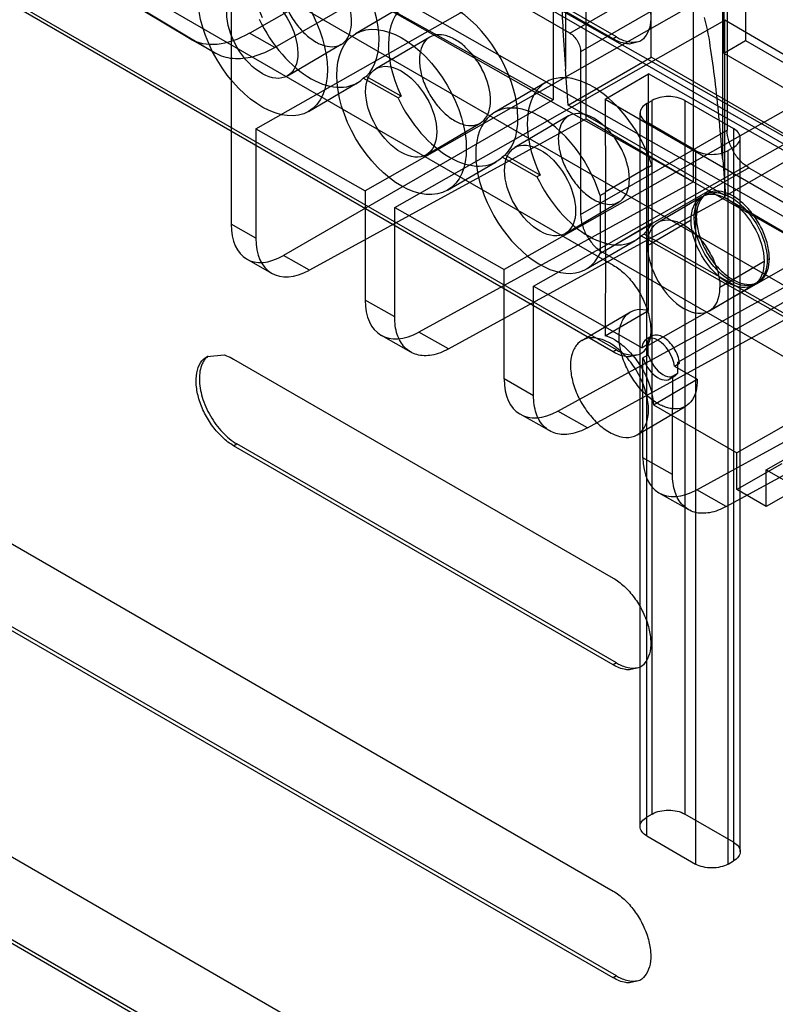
# Model space of a CAD drawing. Header units: millimetres. Extents: x 60 to 337, y 43 to 512.
# Tile 3 of 73: x 130 to 180, y 131 to 195. Entities that reach past the tile are written whole.
import ezdxf

# ---------------------------------------------------------------- set-up
doc = ezdxf.new("R2010")
doc.units = ezdxf.units.MM
doc.header["$LTSCALE"] = 36.045028
doc.layers.get('0').update_dxf_attribs({"linetype": 'CONTINUOUS'})

msp = doc.modelspace()

# ---------------------------------------------------------------- linework, layer by layer
at = {"color": 7, "linetype": 'CONTINUOUS'}
for p, q in [((169.183, 194.063), (84.33, 243.052)), ((169.395, 194.186), (84.542, 243.174)), ((84.33, 228.296), (169.183, 179.307)), ((169.183, 173.65), (84.33, 222.639)), ((169.395, 173.773), (84.542, 222.762)), ((130.555, 215.926), (234.19, 157.128)), ((171.658, 192.87), (171.658, 214.507)), ((225.752, 151.739), (121.807, 211.75)), ((166.069, 211.28), (166.069, 192.096)), ((165.26, 208.505), (165.26, 190.091)), ((176.322, 186.176), (176.322, 205.361)), ((145.876, 188.203), (167.412, 200.422)), ((166.354, 194.44), (155.748, 200.563)), ((167.412, 188.849), (167.412, 200.422)), ((141.561, 194.097), (132.162, 199.716)), ((260.428, 140.962), (157.681, 200.264)), ((166.354, 194.44), (175.9, 199.951)), ((133.934, 198.712), (143.249, 193.139)), ((176.607, 198.726), (167.061, 193.215)), ((176.607, 198.726), (176.607, 188.112)), ((152.347, 198.341), (145.483, 194.445)), ((152.347, 198.339), (255.983, 139.541)), ((177.81, 198.034), (177.81, 193.952)), ((255.983, 138.442), (152.347, 197.239)), ((176.396, 197.218), (176.396, 193.135)), ((153.031, 196.911), (147.116, 193.496)), ((165.26, 190.091), (153.031, 196.911)), ((144.269, 196.384), (144.269, 181.983)), ((155.749, 196.38), (152.384, 194.403)), ((174.421, 196.304), (153.009, 184.156)), ((174.421, 184.734), (174.421, 196.304)), ((154.934, 183.064), (176.47, 195.282)), ((183.479, 191.164), (176.47, 195.282)), ((176.47, 183.71), (176.47, 195.282)), ((143.3, 193.11), (141.561, 194.097)), ((147.116, 193.496), (145.463, 194.434)), ((157.218, 194.174), (153.713, 192.115)), ((169.395, 194.186), (169.183, 194.063)), ((176.396, 193.135), (177.81, 193.952)), ((177.81, 193.952), (180.638, 192.319)), ((147.948, 191.649), (151.452, 193.708)), ((170.915, 193.892), (170.254, 193.729)), ((166.246, 189.745), (171.658, 192.87)), ((167.061, 193.215), (167.061, 182.601)), ((181.911, 186.95), (171.658, 192.87)), ((176.396, 193.135), (186.716, 187.177)), ((166.246, 189.745), (166.069, 192.096)), ((153.083, 191.613), (152.884, 191.496)), ((155.156, 190.208), (152.884, 191.496)), ((155.354, 190.324), (153.083, 191.613)), ((168.665, 190.121), (171.483, 191.777)), ((199.94, 175.632), (171.483, 191.777)), ((171.488, 185.72), (171.483, 191.777)), ((149.324, 189.334), (152.49, 191.194)), ((164.807, 191.241), (161.442, 189.264)), ((183.479, 191.164), (162.068, 179.017)), ((165.26, 190.091), (147.682, 179.941)), ((155.354, 190.324), (155.156, 190.208)), ((163.993, 177.925), (185.528, 190.143)), ((168.665, 190.121), (196.879, 173.833)), ((168.665, 190.121), (168.67, 184.065)), ((176.499, 183.826), (166.246, 189.745)), ((171.372, 189.847), (171.726, 190.051)), ((171.372, 142.082), (171.372, 189.847)), ((171.726, 143.511), (171.726, 190.051)), ((173.847, 190.051), (177.029, 188.214)), ((173.847, 190.051), (173.847, 143.511)), ((167.412, 188.849), (149.381, 178.978)), ((166.276, 189.035), (162.771, 186.976)), ((167.412, 188.849), (174.421, 184.734)), ((170.933, 142.694), (170.933, 189.235)), ((145.876, 188.203), (153.009, 184.156)), ((145.876, 188.203), (145.876, 181.071)), ((157.005, 186.51), (160.51, 188.569)), ((174.554, 186.785), (171.372, 188.623)), ((177.029, 188.214), (177.029, 140.449)), ((167.061, 182.601), (176.607, 188.112)), ((177.469, 141.061), (177.469, 187.602)), ((84.33, 187.471), (169.183, 138.482)), ((176.499, 183.826), (181.911, 186.95)), ((177.029, 186.99), (176.676, 186.785)), ((162.141, 186.474), (161.942, 186.357)), ((164.214, 185.069), (161.942, 186.357)), ((164.412, 185.185), (162.141, 186.474)), ((174.554, 186.785), (174.554, 140.245)), ((176.676, 140.245), (176.676, 186.785)), ((158.382, 184.195), (161.548, 186.055)), ((178.021, 185.662), (168.476, 180.151)), ((168.665, 184.083), (171.483, 185.739)), ((192.537, 186.025), (171.471, 174.073)), ((171.488, 181.915), (171.488, 185.72)), ((171.494, 185.702), (171.692, 185.819)), ((171.692, 185.819), (171.692, 182.044)), ((176.322, 186.176), (176.499, 183.826)), ((178.021, 185.662), (259.339, 138.715)), ((164.412, 185.185), (164.214, 185.069)), ((173.395, 172.981), (194.587, 185.004)), ((174.421, 184.734), (156.514, 174.93)), ((153.009, 184.156), (153.01, 177.024)), ((158.439, 173.839), (176.47, 183.71)), ((168.328, 183.842), (168.676, 184.047)), ((168.328, 183.842), (168.328, 180.067)), ((168.676, 180.272), (168.676, 184.047)), ((174.953, 183.771), (172.106, 182.098)), ((175.292, 183.97), (175.152, 183.887)), ((176.47, 183.71), (183.479, 179.595)), ((154.934, 183.064), (162.068, 179.017)), ((154.934, 175.932), (154.934, 183.064)), ((166.063, 181.371), (169.568, 183.43)), ((174.602, 182.442), (174.462, 182.36)), ((169.183, 132.825), (84.33, 181.814)), ((169.395, 132.948), (84.542, 181.937)), ((145.876, 181.071), (144.269, 181.983)), ((171.483, 181.904), (168.665, 180.248)), ((174.263, 182.244), (171.422, 180.574)), ((171.692, 182.044), (171.494, 181.927)), ((171.199, 181.335), (171, 181.218)), ((171, 181.218), (200.446, 164.513)), ((200.644, 164.629), (171.199, 181.335)), ((167.44, 179.056), (170.606, 180.916)), ((171.483, 176.355), (171.483, 180.945)), ((201.596, 180.886), (177.241, 167.068)), ((149.381, 178.978), (147.682, 179.941)), ((168.676, 180.272), (168.328, 180.067)), ((249.793, 133.203), (168.476, 180.151)), ((168.67, 180.26), (168.665, 174.699)), ((179.149, 165.967), (203.645, 179.865)), ((146.932, 178.771), (145.298, 179.698)), ((165.573, 169.791), (183.479, 179.595)), ((179.025, 179.542), (176.143, 177.848)), ((179.364, 179.741), (179.224, 179.658)), ((162.068, 171.885), (162.068, 179.017)), ((167.497, 168.699), (185.528, 178.571)), ((163.993, 177.925), (169.569, 174.761)), ((163.993, 170.793), (163.993, 177.925)), ((175.459, 176.324), (178.335, 178.015)), ((178.534, 178.131), (178.674, 178.213)), ((154.934, 175.932), (153.01, 177.024)), ((167.137, 174.392), (170.303, 176.252)), ((168.665, 174.699), (171.483, 176.355)), ((155.99, 173.632), (154.065, 174.724)), ((158.439, 173.839), (156.514, 174.93)), ((171.047, 173.922), (169.578, 174.756)), ((171.688, 174.67), (171.349, 174.471)), ((171.047, 173.922), (171.385, 174.121)), ((171.387, 174.12), (171.471, 174.073)), ((171.471, 173.432), (171.471, 174.073)), ((174.631, 164.652), (192.537, 174.455)), ((142.703, 173.354), (143.81, 173.45)), ((169.395, 173.773), (169.183, 173.65)), ((170.915, 173.479), (170.254, 173.317)), ((171.471, 173.432), (171.126, 173.253)), ((176.556, 163.56), (194.587, 173.432)), ((144.434, 173.183), (169.183, 158.895)), ((171.126, 166.746), (171.126, 173.253)), ((173.172, 172.717), (173.51, 172.915)), ((173.51, 172.915), (173.395, 172.981)), ((173.395, 172.271), (173.395, 172.981)), ((173.051, 172.062), (173.395, 172.271)), ((173.172, 172.717), (174.649, 171.878)), ((163.993, 170.793), (162.068, 171.885)), ((171.804, 170.207), (174.649, 171.878)), ((172.869, 171.885), (173.207, 172.083)), ((173.051, 172.062), (173.051, 169.95)), ((171.804, 170.207), (177.241, 167.068)), ((165.048, 168.493), (163.124, 169.584)), ((167.497, 168.699), (165.573, 169.791)), ((170.749, 168.244), (173.915, 170.104)), ((173.051, 165.654), (173.051, 169.939)), ((144.434, 167.526), (144.647, 167.649)), ((169.395, 153.36), (144.647, 167.649)), ((84.33, 167.059), (169.183, 118.07)), ((169.183, 153.238), (144.434, 167.526)), ((177.241, 164.673), (177.241, 167.068)), ((173.051, 165.654), (171.126, 166.746)), ((180.184, 166.343), (177.241, 164.673)), ((179.149, 165.967), (186.22, 161.884)), ((179.149, 163.572), (179.149, 165.967)), ((182.109, 165.251), (179.149, 163.572)), ((174.107, 163.353), (172.182, 164.445)), ((176.556, 163.56), (174.631, 164.652)), ((179.149, 163.572), (177.241, 164.673)), ((169.183, 112.413), (84.33, 161.402)), ((169.395, 112.535), (84.542, 161.524)), ((169.395, 153.36), (169.183, 153.238)), ((170.915, 153.066), (170.254, 152.904)), ((171.726, 143.511), (171.372, 143.307)), ((177.029, 141.674), (173.847, 143.511)), ((171.372, 142.082), (174.554, 140.245)), ((176.676, 140.245), (177.029, 140.449)), ((169.395, 132.948), (169.183, 132.825)), ((170.915, 132.654), (170.254, 132.492))]:
    msp.add_line(p, q, dxfattribs=at)
for centre, major_axis, ratio, start_param, end_param in [((149.689, 196.415), (-2.999, 5.104), 0.582373, 3.285237, 7.701628), ((158.747, 191.276), (-2.999, 5.104), 0.582373, 3.285237, 7.701628), ((149.491, 196.298), (-2.999, 5.104), 0.582373, 1.418443, 3.285237), ((145.561, 201.025), (3.948, 6.958), 0.572292, -3.15462, -2.374432), ((167.805, 186.137), (-2.999, 5.104), 0.582373, 4.323815, 7.701628), ((158.549, 191.159), (-2.999, 5.104), 0.582373, 1.418443, 3.285237), ((164.441, 184.16), (-2.999, 5.104), 0.582373, 4.323815, 9.804643), ((167.607, 186.02), (-2.999, 5.104), 0.582373, 1.418443, 3.285237), ((147.743, 184.059), (2.435, 4.367), 0.567188, -3.935526, -2.382185), ((167.805, 186.137), (-2.999, 5.104), 0.582373, -2.997948, -2.761727), ((149.443, 183.095), (2.534, 4.311), 0.582368, -3.922432, -2.36909), ((173.782, 179.211), (-1.669, 2.891), 0.577357, 0.785407, 3.926999), ((156.576, 179.048), (2.534, 4.311), 0.582368, -3.922432, -2.36909), ((169.286, 171.519), (-1.783, 3.088), 0.577357, -0.785428, -0.536572), ((172.109, 173.178), (-0.76, 1.293), 0.582373, 4.038555, 6.94831), ((172.448, 173.377), (-0.76, 1.293), 0.582373, 1.200454, 3.439891), ((172.109, 173.178), (-0.76, 1.293), 0.582373, 1.186434, 3.427924), ((165.635, 173.909), (2.534, 4.311), 0.582368, -3.922432, -2.36909), ((174.693, 168.769), (2.534, 4.311), 0.582368, -3.922432, -2.36909)]:
    msp.add_ellipse(centre, major_axis=major_axis, ratio=ratio, start_param=start_param, end_param=end_param, dxfattribs=at)
for centre, major_axis, ratio in [((146.325, 194.438), (-2.999, 5.104), 0.582373), ((146.301, 194.451), (-1.646, 2.802), 0.582373), ((155.383, 189.299), (-2.999, 5.104), 0.582373), ((155.359, 189.312), (-1.646, 2.802), 0.582373), ((164.417, 184.173), (-1.646, 2.802), 0.582373), ((176.843, 181.009), (-1.691, 2.878), 0.582373), ((176.644, 180.893), (-1.691, 2.878), 0.582364)]:
    msp.add_ellipse(centre, major_axis=major_axis, ratio=ratio, dxfattribs=at)
for points, knots in [([(165.896, 200.802), (165.773, 200.208), (165.775, 198.893), (165.793, 196.83), (165.902, 194.532), (166.006, 192.934), (166.069, 192.1)], [0, 0, 0, 0, 0.208637, 0.448355, 0.712101, 1, 1, 1, 1]), ([(169.183, 199.72), (169.44, 199.572), (169.937, 199.189), (170.574, 198.464), (171.099, 197.611), (171.467, 196.7), (171.65, 195.803), (171.631, 194.988), (171.402, 194.312), (171.088, 193.991), (170.915, 193.891)], [0, 0, 0, 0, 0.128822, 0.270574, 0.417888, 0.562391, 0.696205, 0.813598, 0.913071, 1, 1, 1, 1]), ([(152.124, 195.195), (152.124, 195.494), (152.034, 196.12), (151.703, 197.03), (151.199, 197.892), (150.568, 198.629), (150.066, 199.016), (149.806, 199.164)], [0, 0, 0, 0, 0.18751, 0.393284, 0.605705, 0.81184, 1, 1, 1, 1]), ([(147.488, 197.826), (147.488, 197.527), (147.578, 196.901), (147.908, 195.991), (148.412, 195.129), (149.044, 194.392), (149.546, 194.005), (149.806, 193.857)], [0, 0, 0, 0, 0.18751, 0.393284, 0.605705, 0.81184, 1, 1, 1, 1]), ([(176.322, 186.176), (176.259, 187.018), (176.119, 188.655), (175.872, 191.042), (175.569, 193.297), (175.339, 194.765), (175.14, 195.462)], [0, 0, 0, 0, 0.270553, 0.52621, 0.76793, 1, 1, 1, 1]), ([(149.806, 193.857), (150.029, 193.73), (150.472, 193.544), (151.164, 193.53), (151.735, 193.859), (152.067, 194.465), (152.124, 194.94), (152.124, 195.195)], [0, 0, 0, 0, 0.22558, 0.414505, 0.587414, 0.775536, 1, 1, 1, 1]), ([(158.864, 194.025), (158.641, 194.152), (158.198, 194.338), (157.505, 194.352), (156.934, 194.023), (156.603, 193.416), (156.546, 192.942), (156.546, 192.687)], [0, 0, 0, 0, 0.22558, 0.414505, 0.587414, 0.775536, 1, 1, 1, 1]), ([(161.182, 190.056), (161.182, 190.355), (161.092, 190.981), (160.761, 191.891), (160.257, 192.753), (159.626, 193.49), (159.124, 193.877), (158.864, 194.025)], [0, 0, 0, 0, 0.18751, 0.393284, 0.605705, 0.81184, 1, 1, 1, 1]), ([(166.354, 194.44), (166.455, 194.381), (166.645, 194.221), (166.866, 193.919), (167.017, 193.577), (167.061, 193.332), (167.061, 193.215)], [0, 0, 0, 0, 0.239284, 0.499999, 0.760715, 1, 1, 1, 1]), ([(170.254, 193.729), (170.169, 193.731), (169.793, 193.768), (169.435, 193.918), (169.183, 194.063)], [0, 0, 0, 0, 0.227354, 1, 1, 1, 1]), ([(169.395, 194.186), (169.485, 194.134), (169.819, 193.962), (170.194, 193.856), (170.466, 193.852)], [0, 0, 0, 0, 0.275365, 1, 1, 1, 1]), ([(147.136, 193.507), (146.685, 193.246), (145.795, 192.848), (144.421, 192.68), (143.589, 192.936), (143.249, 193.139)], [0, 0, 0, 0, 0.383648, 0.708653, 1, 1, 1, 1]), ([(170.466, 193.852), (170.506, 193.851), (170.658, 193.855), (170.811, 193.883), (170.918, 193.919)], [0, 0, 0, 0, 0.258429, 1, 1, 1, 1]), ([(156.546, 192.687), (156.546, 192.388), (156.636, 191.762), (156.966, 190.852), (157.47, 189.989), (158.102, 189.253), (158.604, 188.865), (158.864, 188.718)], [0, 0, 0, 0, 0.18751, 0.393284, 0.605705, 0.81184, 1, 1, 1, 1]), ([(173.847, 190.051), (173.695, 190.139), (173.345, 190.265), (172.787, 190.326), (172.228, 190.265), (171.878, 190.139), (171.726, 190.051)], [0, 0, 0, 0, 0.239284, 0.500001, 0.760716, 1, 1, 1, 1]), ([(158.864, 188.718), (159.087, 188.591), (159.53, 188.405), (160.222, 188.391), (160.793, 188.72), (161.125, 189.326), (161.182, 189.801), (161.182, 190.056)], [0, 0, 0, 0, 0.22558, 0.414505, 0.587414, 0.775536, 1, 1, 1, 1]), ([(171.372, 189.847), (171.248, 189.775), (171.034, 189.611), (170.888, 189.235), (171.034, 188.858), (171.248, 188.695), (171.372, 188.623)], [0, 0, 0, 0, 0.277327, 0.499999, 0.722672, 1, 1, 1, 1]), ([(167.922, 188.886), (167.699, 189.013), (167.256, 189.199), (166.563, 189.213), (165.992, 188.884), (165.661, 188.277), (165.604, 187.803), (165.604, 187.548)], [0, 0, 0, 0, 0.22558, 0.414505, 0.587414, 0.775536, 1, 1, 1, 1]), ([(170.24, 184.917), (170.24, 185.216), (170.15, 185.842), (169.819, 186.752), (169.315, 187.614), (168.684, 188.351), (168.182, 188.738), (167.922, 188.886)], [0, 0, 0, 0, 0.18751, 0.393284, 0.605705, 0.81184, 1, 1, 1, 1]), ([(177.029, 186.99), (177.154, 187.062), (177.367, 187.225), (177.514, 187.602), (177.367, 187.978), (177.154, 188.142), (177.029, 188.214)], [0, 0, 0, 0, 0.277326, 0.499998, 0.722672, 1, 1, 1, 1]), ([(165.604, 187.548), (165.604, 187.249), (165.694, 186.623), (166.024, 185.713), (166.528, 184.85), (167.16, 184.114), (167.661, 183.726), (167.922, 183.579)], [0, 0, 0, 0, 0.18751, 0.393284, 0.605705, 0.81184, 1, 1, 1, 1]), ([(178.021, 185.662), (177.819, 185.779), (177.439, 186.1), (176.998, 186.704), (176.695, 187.389), (176.607, 187.878), (176.607, 188.112)], [0, 0, 0, 0, 0.239284, 0.499999, 0.760715, 1, 1, 1, 1]), ([(174.554, 186.785), (174.706, 186.698), (175.057, 186.571), (175.615, 186.511), (176.173, 186.571), (176.524, 186.698), (176.676, 186.785)], [0, 0, 0, 0, 0.239284, 0.5, 0.760716, 1, 1, 1, 1]), ([(167.922, 183.579), (168.145, 183.452), (168.588, 183.266), (169.28, 183.252), (169.851, 183.581), (170.183, 184.187), (170.24, 184.662), (170.24, 184.917)], [0, 0, 0, 0, 0.22558, 0.414505, 0.587414, 0.775536, 1, 1, 1, 1]), ([(176.983, 183.817), (176.754, 183.947), (176.299, 184.138), (175.588, 184.153), (175.001, 183.815), (174.66, 183.192), (174.602, 182.705), (174.602, 182.442)], [0, 0, 0, 0, 0.22558, 0.414505, 0.587414, 0.775536, 1, 1, 1, 1]), ([(179.364, 179.741), (179.364, 180.047), (179.271, 180.69), (178.932, 181.625), (178.414, 182.511), (177.766, 183.267), (177.25, 183.666), (176.983, 183.817)], [0, 0, 0, 0, 0.18751, 0.393284, 0.605705, 0.81184, 1, 1, 1, 1]), ([(167.061, 182.601), (167.061, 182.367), (167.149, 181.878), (167.452, 181.193), (167.893, 180.588), (168.273, 180.268), (168.476, 180.151)], [0, 0, 0, 0, 0.239285, 0.500001, 0.760716, 1, 1, 1, 1]), ([(174.602, 182.442), (174.602, 182.136), (174.694, 181.493), (175.034, 180.558), (175.551, 179.672), (176.2, 178.916), (176.716, 178.518), (176.983, 178.366)], [0, 0, 0, 0, 0.18751, 0.393284, 0.605705, 0.81184, 1, 1, 1, 1]), ([(171.422, 180.574), (171.422, 180.836), (171.479, 181.322), (171.816, 181.944), (172.399, 182.28), (173.106, 182.261), (173.555, 182.068), (173.782, 181.937)], [0, 0, 0, 0, 0.225515, 0.413837, 0.586199, 0.774512, 1, 1, 1, 1]), ([(173.782, 181.937), (174.048, 181.784), (174.559, 181.382), (175.202, 180.623), (175.714, 179.735), (176.051, 178.798), (176.143, 178.155), (176.143, 177.848)], [0, 0, 0, 0, 0.187717, 0.393743, 0.606294, 0.812306, 1, 1, 1, 1]), ([(169.183, 179.307), (169.44, 179.159), (169.937, 178.776), (170.574, 178.052), (171.099, 177.199), (171.467, 176.287), (171.65, 175.39), (171.631, 174.576), (171.402, 173.9), (171.088, 173.579), (170.915, 173.479)], [0, 0, 0, 0, 0.128822, 0.270574, 0.417888, 0.562391, 0.696205, 0.813598, 0.913071, 1, 1, 1, 1]), ([(176.983, 178.366), (177.212, 178.236), (177.667, 178.045), (178.378, 178.03), (178.965, 178.368), (179.305, 178.991), (179.364, 179.478), (179.364, 179.741)], [0, 0, 0, 0, 0.22558, 0.414505, 0.587414, 0.775536, 1, 1, 1, 1]), ([(169.569, 174.761), (169.581, 175.037), (169.668, 175.548), (170.087, 176.18), (170.761, 176.476), (171.243, 176.421), (171.483, 176.355)], [0, 0, 0, 0, 0.283506, 0.520611, 0.745204, 1, 1, 1, 1]), ([(158.439, 173.839), (158.1, 173.653), (157.428, 173.383), (156.378, 173.38), (155.517, 173.895), (155.02, 174.822), (154.934, 175.544), (154.934, 175.932)], [0, 0, 0, 0, 0.223552, 0.41221, 0.586078, 0.775487, 1, 1, 1, 1]), ([(171.126, 171.051), (170.879, 171.309), (170.435, 171.878), (169.936, 172.819), (169.624, 173.79), (169.556, 174.449), (169.569, 174.761)], [0, 0, 0, 0, 0.260447, 0.5224, 0.772675, 1, 1, 1, 1]), ([(172.448, 174.601), (172.329, 174.669), (172.094, 174.765), (171.72, 174.73), (171.456, 174.476), (171.401, 174.243), (171.387, 174.12)], [0, 0, 0, 0, 0.285296, 0.517267, 0.74088, 1, 1, 1, 1]), ([(168.943, 174.229), (168.698, 174.368), (168.213, 174.572), (167.453, 174.588), (166.826, 174.227), (166.462, 173.561), (166.4, 173.041), (166.4, 172.761)], [0, 0, 0, 0, 0.225581, 0.414508, 0.587418, 0.775539, 1, 1, 1, 1]), ([(168.943, 168.407), (169.213, 168.254), (169.747, 168.034), (170.593, 168.079), (171.227, 168.599), (171.51, 169.435), (171.487, 170.446), (171.181, 171.545), (170.625, 172.622), (169.88, 173.555), (169.264, 174.047), (168.943, 174.229)], [0, 0, 0, 0, 0.103648, 0.18911, 0.26903, 0.361751, 0.474078, 0.603098, 0.740083, 0.876451, 1, 1, 1, 1]), ([(169.286, 174.43), (169.56, 174.272), (170.09, 173.86), (170.761, 173.082), (171.305, 172.169), (171.675, 171.199), (171.791, 170.529), (171.804, 170.207)], [0, 0, 0, 0, 0.186621, 0.391279, 0.60306, 0.809732, 1, 1, 1, 1]), ([(173.508, 172.917), (173.492, 173.08), (173.412, 173.418), (173.18, 173.889), (172.859, 174.303), (172.59, 174.521), (172.448, 174.601)], [0, 0, 0, 0, 0.239031, 0.501781, 0.761514, 1, 1, 1, 1]), ([(142.776, 173.383), (142.705, 173.327), (142.619, 173.241), (142.546, 173.145), (142.528, 173.12)], [0, 0, 0, 0, 0.744088, 1, 1, 1, 1]), ([(143.81, 173.45), (143.862, 173.436), (144.078, 173.368), (144.285, 173.27), (144.434, 173.183)], [0, 0, 0, 0, 0.236914, 1, 1, 1, 1]), ([(170.254, 173.317), (170.169, 173.318), (169.793, 173.356), (169.435, 173.505), (169.183, 173.65)], [0, 0, 0, 0, 0.227354, 1, 1, 1, 1]), ([(169.395, 173.773), (169.485, 173.721), (169.819, 173.549), (170.194, 173.444), (170.466, 173.439)], [0, 0, 0, 0, 0.275365, 1, 1, 1, 1]), ([(170.466, 173.439), (170.506, 173.439), (170.658, 173.442), (170.811, 173.471), (170.918, 173.507)], [0, 0, 0, 0, 0.258429, 1, 1, 1, 1]), ([(144.434, 167.526), (144.178, 167.674), (143.68, 168.057), (143.043, 168.782), (142.519, 169.635), (142.15, 170.547), (141.968, 171.444), (141.987, 172.258), (142.215, 172.934), (142.529, 173.255), (142.702, 173.355)], [0, 0, 0, 0, 0.128818, 0.270595, 0.417903, 0.562407, 0.696217, 0.813605, 0.913075, 1, 1, 1, 1]), ([(142.528, 173.12), (142.472, 173.041), (142.261, 172.666), (142.197, 172.223), (142.197, 171.891)], [0, 0, 0, 0, 0.224427, 1, 1, 1, 1]), ([(166.4, 172.761), (166.4, 172.433), (166.499, 171.746), (166.862, 170.748), (167.414, 169.802), (168.107, 168.994), (168.658, 168.569), (168.943, 168.407)], [0, 0, 0, 0, 0.187512, 0.393287, 0.605707, 0.811841, 1, 1, 1, 1]), ([(142.197, 171.891), (142.197, 171.49), (142.348, 170.643), (142.873, 169.453), (143.641, 168.403), (144.299, 167.85), (144.647, 167.649)], [0, 0, 0, 0, 0.237254, 0.500001, 0.762748, 1, 1, 1, 1]), ([(174.649, 171.878), (174.661, 171.594), (174.623, 171.065), (174.311, 170.373), (173.738, 169.95), (173.277, 169.914), (173.051, 169.939)], [0, 0, 0, 0, 0.295738, 0.542209, 0.763608, 1, 1, 1, 1]), ([(172.109, 170.267), (171.994, 170.332), (171.764, 170.481), (171.435, 170.745), (171.228, 170.945), (171.126, 171.051)], [0, 0, 0, 0, 0.316217, 0.650472, 1, 1, 1, 1]), ([(167.497, 168.699), (167.159, 168.514), (166.486, 168.244), (165.437, 168.24), (164.576, 168.756), (164.078, 169.683), (163.993, 170.405), (163.993, 170.793)], [0, 0, 0, 0, 0.223552, 0.41221, 0.586078, 0.775487, 1, 1, 1, 1]), ([(173.051, 169.939), (172.948, 169.951), (172.736, 169.993), (172.42, 170.105), (172.213, 170.208), (172.109, 170.267)], [0, 0, 0, 0, 0.310128, 0.643248, 1, 1, 1, 1]), ([(176.556, 163.56), (176.217, 163.375), (175.545, 163.105), (174.495, 163.101), (173.634, 163.616), (173.137, 164.543), (173.051, 165.266), (173.051, 165.654)], [0, 0, 0, 0, 0.223552, 0.41221, 0.586078, 0.775487, 1, 1, 1, 1]), ([(169.183, 158.895), (169.44, 158.747), (169.937, 158.364), (170.575, 157.639), (171.099, 156.786), (171.467, 155.874), (171.65, 154.977), (171.631, 154.163), (171.402, 153.487), (171.088, 153.166), (170.915, 153.066)], [0, 0, 0, 0, 0.128824, 0.270578, 0.417892, 0.562394, 0.696208, 0.813598, 0.913071, 1, 1, 1, 1]), ([(170.254, 152.904), (170.169, 152.906), (169.793, 152.943), (169.435, 153.093), (169.183, 153.238)], [0, 0, 0, 0, 0.227354, 1, 1, 1, 1]), ([(169.395, 153.36), (169.485, 153.309), (169.819, 153.136), (170.194, 153.031), (170.466, 153.027)], [0, 0, 0, 0, 0.275365, 1, 1, 1, 1]), ([(170.466, 153.027), (170.506, 153.026), (170.658, 153.03), (170.811, 153.058), (170.918, 153.094)], [0, 0, 0, 0, 0.258429, 1, 1, 1, 1]), ([(171.372, 142.082), (171.248, 142.154), (171.034, 142.318), (170.888, 142.694), (171.034, 143.071), (171.248, 143.235), (171.372, 143.307)], [0, 0, 0, 0, 0.277328, 0.500002, 0.722674, 1, 1, 1, 1]), ([(171.726, 143.511), (171.878, 143.598), (172.228, 143.725), (172.787, 143.785), (173.345, 143.725), (173.695, 143.598), (173.847, 143.511)], [0, 0, 0, 0, 0.239284, 0.5, 0.760716, 1, 1, 1, 1]), ([(177.029, 141.674), (177.154, 141.602), (177.367, 141.438), (177.514, 141.061), (177.367, 140.685), (177.154, 140.521), (177.029, 140.449)], [0, 0, 0, 0, 0.277328, 0.500002, 0.722674, 1, 1, 1, 1]), ([(176.676, 140.245), (176.524, 140.157), (176.173, 140.031), (175.615, 139.971), (175.057, 140.031), (174.706, 140.157), (174.554, 140.245)], [0, 0, 0, 0, 0.239284, 0.5, 0.760716, 1, 1, 1, 1]), ([(169.183, 138.482), (169.44, 138.334), (169.937, 137.951), (170.574, 137.226), (171.099, 136.373), (171.467, 135.462), (171.65, 134.565), (171.631, 133.75), (171.402, 133.074), (171.088, 132.754), (170.915, 132.654)], [0, 0, 0, 0, 0.128822, 0.270574, 0.417888, 0.562391, 0.696205, 0.813598, 0.913071, 1, 1, 1, 1]), ([(169.395, 132.948), (169.485, 132.896), (169.819, 132.724), (170.194, 132.619), (170.466, 132.614)], [0, 0, 0, 0, 0.275365, 1, 1, 1, 1]), ([(170.254, 132.492), (170.169, 132.493), (169.793, 132.531), (169.435, 132.68), (169.183, 132.825)], [0, 0, 0, 0, 0.227354, 1, 1, 1, 1]), ([(170.466, 132.614), (170.506, 132.614), (170.658, 132.617), (170.811, 132.645), (170.918, 132.682)], [0, 0, 0, 0, 0.258429, 1, 1, 1, 1])]:
    msp.add_open_spline(points, degree=3, knots=knots, dxfattribs=at)
msp.add_open_spline([(171.483, 180.945), (171.483, 181.106), (171.486, 181.43), (171.488, 181.754), (171.488, 181.915)], degree=3, dxfattribs=at)

doc.saveas('drawing.dxf')
